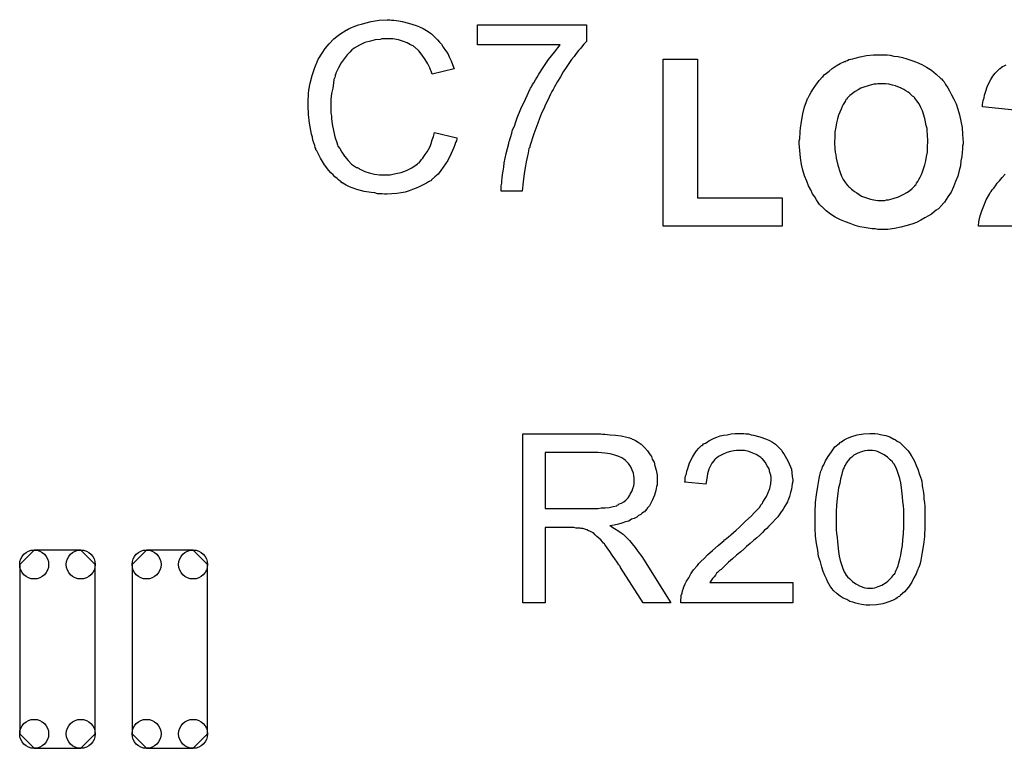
# Model space of a CAD drawing. Extents: x -0.07 to 0.95, y -0.15 to 2.1.
# Tile 13 of 22: x 0.49 to 0.72, y 0.99 to 1.15. Entities that reach past the tile are written whole.
import ezdxf

# ---------------------------------------------------------------- set-up
doc = ezdxf.new("R2010")
doc.units = 0
doc.layers.get('0').update_dxf_attribs({"linetype": 'CONTINUOUS'})
doc.layers.add('gto', color=2, linetype='CONTINUOUS')
doc.layers.add('gts', color=1, linetype='CONTINUOUS')

# ---------------------------------------------------------------- blocks, each defined once
blk = doc.blocks.new('D131')
blk.add_lwpolyline([(0.0086, -0.0193), (0.0086, 0.0193), (0.0053, 0.0226), (-0.0053, 0.0226), (-0.0086, 0.0193), (-0.0086, -0.0193), (-0.0053, -0.0226), (0.0053, -0.0226)], close=True)
for centre in [(-0.0053, 0.0193), (0.0053, 0.0193), (-0.0053, -0.0193), (0.0053, -0.0193)]:
    blk.add_circle(centre, 0.0033)

msp = doc.modelspace()

# ---------------------------------------------------------------- linework, layer by layer
at = {"layer": 'gto', "color": 2}
for points in [[(0.5773, 1.1518), (0.5778, 1.1518), (0.5784, 1.1517), (0.579, 1.1516), (0.5797, 1.1515), (0.5812, 1.1511), (0.5829, 1.1506), (0.5837, 1.1503), (0.5845, 1.1499), (0.5853, 1.1494), (0.5861, 1.1489), (0.5861, 1.1489), (0.5862, 1.1488), (0.5864, 1.1487), (0.5867, 1.1484), (0.587, 1.1481), (0.5874, 1.1477), (0.5878, 1.1473), (0.5882, 1.1468), (0.5887, 1.1463), (0.5891, 1.1456), (0.5896, 1.1449), (0.5901, 1.1442), (0.5904, 1.1434), (0.5909, 1.1425), (0.5912, 1.1417), (0.5916, 1.1407), (0.5866, 1.1395), (0.5866, 1.1395), (0.5865, 1.1397), (0.5864, 1.1399), (0.5863, 1.1402), (0.5862, 1.1405), (0.586, 1.1409), (0.5856, 1.1418), (0.585, 1.1428), (0.5843, 1.1438), (0.5835, 1.1448), (0.5826, 1.1456), (0.5825, 1.1457), (0.5822, 1.1459), (0.5816, 1.1462), (0.5809, 1.1466), (0.58, 1.1469), (0.5789, 1.1473), (0.5776, 1.1475), (0.5762, 1.1475), (0.5758, 1.1475), (0.5755, 1.1475), (0.5751, 1.1475), (0.5747, 1.1474), (0.5736, 1.1473), (0.5725, 1.147), (0.5712, 1.1467), (0.57, 1.1461), (0.5688, 1.1454), (0.5687, 1.1454), (0.5687, 1.1453), (0.5683, 1.145), (0.5678, 1.1445), (0.5672, 1.1439), (0.5665, 1.143), (0.5658, 1.1421), (0.5652, 1.1409), (0.5646, 1.1397), (0.5646, 1.1396), (0.5646, 1.1395), (0.5645, 1.1393), (0.5645, 1.139), (0.5644, 1.1387), (0.5642, 1.1383), (0.5641, 1.1374), (0.5639, 1.1363), (0.5636, 1.1351), (0.5635, 1.1337), (0.5635, 1.1323), (0.5635, 1.1322), (0.5635, 1.1321), (0.5635, 1.1318), (0.5635, 1.1314), (0.5635, 1.1311), (0.5635, 1.1306), (0.5636, 1.13), (0.5636, 1.1294), (0.5638, 1.1281), (0.5641, 1.1266), (0.5644, 1.1252), (0.5649, 1.1237), (0.5649, 1.1237), (0.5649, 1.1236), (0.565, 1.1234), (0.5651, 1.1231), (0.5655, 1.1225), (0.566, 1.1217), (0.5666, 1.1208), (0.5674, 1.1198), (0.5682, 1.119), (0.5693, 1.1182), (0.5694, 1.1182), (0.5695, 1.1182), (0.5696, 1.1181), (0.5699, 1.118), (0.5701, 1.1178), (0.5705, 1.1177), (0.5712, 1.1173), (0.5722, 1.117), (0.5734, 1.1167), (0.5746, 1.1165), (0.5758, 1.1165), (0.5762, 1.1165), (0.5766, 1.1165), (0.577, 1.1165), (0.5773, 1.1166), (0.5783, 1.1168), (0.5795, 1.1171), (0.5807, 1.1175), (0.5819, 1.1181), (0.5825, 1.1185), (0.5831, 1.1189), (0.5831, 1.119), (0.5832, 1.119), (0.5833, 1.1192), (0.5836, 1.1193), (0.5838, 1.1196), (0.5841, 1.12), (0.5844, 1.1203), (0.5847, 1.1207), (0.585, 1.1212), (0.5854, 1.1218), (0.5857, 1.1223), (0.5861, 1.123), (0.5863, 1.1237), (0.5866, 1.1245), (0.5869, 1.1253), (0.5871, 1.1262), (0.5922, 1.125), (0.5922, 1.1249), (0.5922, 1.1247), (0.5921, 1.1243), (0.5919, 1.1239), (0.5917, 1.1234), (0.5915, 1.1228), (0.5912, 1.1221), (0.5909, 1.1214), (0.5901, 1.1198), (0.5891, 1.1183), (0.5885, 1.1175), (0.5879, 1.1167), (0.5872, 1.1161), (0.5864, 1.1154), (0.5864, 1.1154), (0.5863, 1.1152), (0.586, 1.1151), (0.5857, 1.1149), (0.5853, 1.1146), (0.5848, 1.1144), (0.5842, 1.1141), (0.5836, 1.1138), (0.5829, 1.1135), (0.5821, 1.1132), (0.5813, 1.1129), (0.5804, 1.1126), (0.5795, 1.1124), (0.5785, 1.1123), (0.5774, 1.1122), (0.5763, 1.1121), (0.5757, 1.1121), (0.5752, 1.1122), (0.5747, 1.1122), (0.5741, 1.1122), (0.5735, 1.1124), (0.5727, 1.1125), (0.5711, 1.1127), (0.5694, 1.1132), (0.5677, 1.1138), (0.567, 1.1142), (0.5662, 1.1146), (0.5661, 1.1147), (0.566, 1.1147), (0.5658, 1.1149), (0.5656, 1.1151), (0.5652, 1.1154), (0.5649, 1.1157), (0.5644, 1.1161), (0.564, 1.1165), (0.5635, 1.117), (0.563, 1.1175), (0.562, 1.1188), (0.5611, 1.1203), (0.5603, 1.122), (0.5603, 1.122), (0.5601, 1.1222), (0.5601, 1.1225), (0.5599, 1.1228), (0.5598, 1.1232), (0.5596, 1.1238), (0.5594, 1.1244), (0.5593, 1.1251), (0.5591, 1.1258), (0.5589, 1.1266), (0.5586, 1.1283), (0.5584, 1.1303), (0.5583, 1.1323), (0.5583, 1.1323), (0.5583, 1.1326), (0.5583, 1.1329), (0.5583, 1.1333), (0.5583, 1.1338), (0.5584, 1.1344), (0.5584, 1.1351), (0.5585, 1.1358), (0.5588, 1.1374), (0.5592, 1.1392), (0.5598, 1.141), (0.5605, 1.1427), (0.5606, 1.1428), (0.5606, 1.1429), (0.5608, 1.1432), (0.561, 1.1434), (0.5612, 1.1438), (0.5615, 1.1443), (0.5622, 1.1453), (0.5631, 1.1464), (0.5642, 1.1475), (0.5655, 1.1486), (0.567, 1.1495), (0.5671, 1.1496), (0.5672, 1.1496), (0.5675, 1.1498), (0.5677, 1.1499), (0.5682, 1.1501), (0.5686, 1.1503), (0.5692, 1.1505), (0.5698, 1.1507), (0.5705, 1.1509), (0.5712, 1.1511), (0.5727, 1.1515), (0.5745, 1.1518), (0.5763, 1.1519), (0.5769, 1.1519), (0.5773, 1.1518)], [(0.6217, 1.147), (0.6217, 1.1469), (0.6216, 1.1468), (0.6214, 1.1466), (0.6211, 1.1463), (0.6208, 1.1459), (0.6204, 1.1454), (0.6199, 1.1449), (0.6194, 1.1442), (0.6189, 1.1435), (0.6183, 1.1428), (0.6177, 1.1419), (0.6171, 1.141), (0.6164, 1.14), (0.6158, 1.1389), (0.6151, 1.1378), (0.6144, 1.1366), (0.6144, 1.1366), (0.6143, 1.1363), (0.6141, 1.136), (0.6138, 1.1355), (0.6135, 1.1349), (0.6132, 1.1342), (0.6128, 1.1334), (0.6124, 1.1326), (0.612, 1.1316), (0.6115, 1.1306), (0.611, 1.1294), (0.6106, 1.1283), (0.6097, 1.1259), (0.6089, 1.1233), (0.6089, 1.1233), (0.6088, 1.1231), (0.6088, 1.1228), (0.6086, 1.1225), (0.6085, 1.1221), (0.6084, 1.1215), (0.6083, 1.1209), (0.6081, 1.1202), (0.608, 1.1195), (0.6078, 1.1186), (0.6075, 1.1168), (0.6073, 1.1149), (0.6071, 1.1128), (0.6023, 1.1128), (0.6023, 1.1129), (0.6023, 1.113), (0.6023, 1.1132), (0.6023, 1.1136), (0.6023, 1.114), (0.6024, 1.1146), (0.6024, 1.1152), (0.6025, 1.1158), (0.6026, 1.1166), (0.6027, 1.1174), (0.6029, 1.1183), (0.603, 1.1193), (0.6032, 1.1203), (0.6034, 1.1214), (0.604, 1.1237), (0.604, 1.1237), (0.604, 1.124), (0.6042, 1.1243), (0.6043, 1.1248), (0.6045, 1.1253), (0.6047, 1.126), (0.6049, 1.1268), (0.6053, 1.1276), (0.6056, 1.1286), (0.6059, 1.1295), (0.6068, 1.1316), (0.6078, 1.1338), (0.6089, 1.1361), (0.6089, 1.1361), (0.609, 1.1363), (0.6092, 1.1366), (0.6094, 1.1371), (0.6097, 1.1375), (0.6101, 1.1382), (0.6105, 1.1388), (0.6109, 1.1395), (0.612, 1.1412), (0.6131, 1.1428), (0.6144, 1.1445), (0.6157, 1.1462), (0.5969, 1.1462), (0.5969, 1.1507), (0.6217, 1.1507), (0.6217, 1.147)], [(0.647, 1.1113), (0.6663, 1.1113), (0.6663, 1.1048), (0.6392, 1.1048), (0.6392, 1.1429), (0.647, 1.1429), (0.647, 1.1113)], [(0.6896, 1.1439), (0.6902, 1.1439), (0.6909, 1.1438), (0.6917, 1.1436), (0.6927, 1.1435), (0.6937, 1.1433), (0.6947, 1.143), (0.6958, 1.1426), (0.6969, 1.1422), (0.6981, 1.1417), (0.6992, 1.1411), (0.7003, 1.1404), (0.7014, 1.1395), (0.7024, 1.1386), (0.7024, 1.1385), (0.7026, 1.1384), (0.7029, 1.138), (0.7032, 1.1377), (0.7035, 1.1371), (0.704, 1.1364), (0.7044, 1.1357), (0.7049, 1.1348), (0.7054, 1.1338), (0.7059, 1.1327), (0.7063, 1.1315), (0.7067, 1.1302), (0.707, 1.1288), (0.7073, 1.1273), (0.7074, 1.1257), (0.7075, 1.1239), (0.7075, 1.1238), (0.7075, 1.1236), (0.7074, 1.1231), (0.7074, 1.1224), (0.7073, 1.1216), (0.7072, 1.1207), (0.707, 1.1197), (0.7069, 1.1186), (0.7066, 1.1175), (0.7063, 1.1162), (0.7058, 1.115), (0.7053, 1.1138), (0.7048, 1.1126), (0.704, 1.1115), (0.7033, 1.1103), (0.7024, 1.1093), (0.7023, 1.1092), (0.7022, 1.1091), (0.7019, 1.1088), (0.7014, 1.1085), (0.7009, 1.1081), (0.7003, 1.1076), (0.6996, 1.1072), (0.6988, 1.1067), (0.6979, 1.1062), (0.6969, 1.1057), (0.6958, 1.1053), (0.6945, 1.1049), (0.6933, 1.1046), (0.6919, 1.1043), (0.6904, 1.1041), (0.6889, 1.1041), (0.6885, 1.1041), (0.6881, 1.1041), (0.6875, 1.1042), (0.6868, 1.1042), (0.6859, 1.1044), (0.685, 1.1045), (0.684, 1.1047), (0.6829, 1.105), (0.6818, 1.1054), (0.6807, 1.1058), (0.6796, 1.1063), (0.6784, 1.1069), (0.6773, 1.1076), (0.6763, 1.1083), (0.6753, 1.1093), (0.6752, 1.1093), (0.6751, 1.1095), (0.6748, 1.1098), (0.6745, 1.1102), (0.6741, 1.1108), (0.6737, 1.1115), (0.6732, 1.1122), (0.6728, 1.1131), (0.6723, 1.114), (0.6719, 1.1151), (0.6714, 1.1163), (0.671, 1.1176), (0.6707, 1.1189), (0.6705, 1.1204), (0.6703, 1.1221), (0.6702, 1.1237), (0.6702, 1.1238), (0.6702, 1.124), (0.6702, 1.1243), (0.6703, 1.1247), (0.6703, 1.1252), (0.6704, 1.1258), (0.6704, 1.1264), (0.6705, 1.1272), (0.6707, 1.1287), (0.671, 1.1304), (0.6714, 1.132), (0.672, 1.1336), (0.672, 1.1337), (0.672, 1.1337), (0.6721, 1.1339), (0.6722, 1.1341), (0.6725, 1.1347), (0.6729, 1.1354), (0.6734, 1.1362), (0.674, 1.137), (0.6747, 1.138), (0.6755, 1.1389), (0.6756, 1.1389), (0.6756, 1.139), (0.6759, 1.1393), (0.6764, 1.1397), (0.677, 1.1402), (0.6777, 1.1408), (0.6786, 1.1414), (0.6795, 1.1419), (0.6805, 1.1424), (0.6806, 1.1424), (0.6807, 1.1424), (0.6809, 1.1425), (0.6812, 1.1426), (0.6815, 1.1428), (0.6819, 1.1429), (0.6824, 1.143), (0.6829, 1.1431), (0.6841, 1.1434), (0.6855, 1.1437), (0.6871, 1.1439), (0.6888, 1.1439), (0.6892, 1.1439), (0.6896, 1.1439)], [(0.7192, 1.1313), (0.7119, 1.132), (0.7119, 1.1321), (0.7119, 1.1323), (0.7119, 1.1326), (0.712, 1.133), (0.7121, 1.1335), (0.7123, 1.1341), (0.7124, 1.1347), (0.7126, 1.1354), (0.7131, 1.1368), (0.7138, 1.1383), (0.7143, 1.139), (0.7148, 1.1397), (0.7153, 1.1402), (0.7159, 1.1408), (0.716, 1.1408), (0.7161, 1.1409), (0.7163, 1.141), (0.7165, 1.1412), (0.7169, 1.1414), (0.7173, 1.1416)], [(0.6889, 1.1373), (0.6884, 1.1373), (0.6881, 1.1373), (0.6877, 1.1372), (0.6872, 1.1372), (0.6861, 1.1369), (0.6849, 1.1365), (0.6842, 1.1363), (0.6836, 1.1359), (0.6829, 1.1355), (0.6823, 1.1351), (0.6817, 1.1346), (0.6811, 1.134), (0.6811, 1.1339), (0.681, 1.1338), (0.6808, 1.1337), (0.6807, 1.1334), (0.6805, 1.133), (0.6802, 1.1326), (0.68, 1.1321), (0.6797, 1.1315), (0.6794, 1.1308), (0.6791, 1.1301), (0.6789, 1.1293), (0.6787, 1.1284), (0.6785, 1.1274), (0.6783, 1.1263), (0.6783, 1.1252), (0.6782, 1.124), (0.6782, 1.1239), (0.6782, 1.1237), (0.6782, 1.1234), (0.6783, 1.1229), (0.6783, 1.1224), (0.6784, 1.1217), (0.6785, 1.1211), (0.6786, 1.1203), (0.679, 1.1187), (0.6795, 1.1171), (0.6798, 1.1162), (0.6802, 1.1155), (0.6807, 1.1147), (0.6812, 1.1141), (0.6813, 1.114), (0.6814, 1.1139), (0.6816, 1.1137), (0.6818, 1.1136), (0.6821, 1.1133), (0.6824, 1.113), (0.6828, 1.1127), (0.6833, 1.1124), (0.6844, 1.1117), (0.6857, 1.1112), (0.6864, 1.111), (0.6872, 1.1108), (0.6881, 1.1107), (0.6889, 1.1107), (0.6893, 1.1107), (0.6897, 1.1107), (0.6901, 1.1108), (0.6905, 1.1108), (0.6916, 1.1111), (0.6928, 1.1115), (0.6934, 1.1118), (0.694, 1.1121), (0.6947, 1.1125), (0.6953, 1.1129), (0.6959, 1.1134), (0.6965, 1.114), (0.6965, 1.1141), (0.6966, 1.1142), (0.6968, 1.1143), (0.6969, 1.1146), (0.6972, 1.115), (0.6974, 1.1155), (0.6977, 1.116), (0.698, 1.1166), (0.6983, 1.1172), (0.6985, 1.1179), (0.6988, 1.1188), (0.699, 1.1197), (0.6992, 1.1207), (0.6994, 1.1217), (0.6994, 1.1229), (0.6995, 1.1241), (0.6995, 1.1242), (0.6995, 1.1244), (0.6995, 1.1247), (0.6994, 1.1252), (0.6994, 1.1258), (0.6993, 1.1264), (0.6993, 1.1271), (0.6991, 1.1278), (0.6988, 1.1294), (0.6983, 1.1311), (0.6979, 1.1319), (0.6975, 1.1327), (0.697, 1.1334), (0.6965, 1.134), (0.6965, 1.1341), (0.6964, 1.1342), (0.6963, 1.1343), (0.696, 1.1345), (0.6957, 1.1348), (0.6954, 1.1351), (0.695, 1.1354), (0.6945, 1.1357), (0.694, 1.136), (0.6934, 1.1363), (0.6921, 1.1368), (0.6914, 1.137), (0.6906, 1.1372), (0.6898, 1.1373), (0.6889, 1.1373)], [(0.7368, 1.1048), (0.711, 1.1048), (0.711, 1.1049), (0.711, 1.105), (0.711, 1.1052), (0.7111, 1.1055), (0.7111, 1.1058), (0.7112, 1.1062), (0.7114, 1.1072), (0.7118, 1.1083), (0.7122, 1.1095), (0.7128, 1.1108), (0.7135, 1.1121), (0.7135, 1.1122), (0.7136, 1.1123), (0.7137, 1.1125), (0.7139, 1.1127), (0.7141, 1.1131), (0.7145, 1.1135), (0.7149, 1.114), (0.7153, 1.1146), (0.7158, 1.1152), (0.7164, 1.1159), (0.7171, 1.1167)], [(0.6254, 1.0574), (0.6259, 1.0574), (0.6271, 1.0573), (0.6283, 1.0572), (0.6296, 1.057), (0.6309, 1.0567), (0.6315, 1.0566), (0.632, 1.0564), (0.632, 1.0564), (0.6321, 1.0563), (0.6324, 1.0562), (0.6329, 1.056), (0.6335, 1.0556), (0.6342, 1.0551), (0.6349, 1.0544), (0.6356, 1.0536), (0.6362, 1.0527), (0.6362, 1.0527), (0.6363, 1.0526), (0.6365, 1.0523), (0.6367, 1.0517), (0.6371, 1.051), (0.6373, 1.0502), (0.6376, 1.0492), (0.6378, 1.0481), (0.6378, 1.047), (0.6378, 1.0469), (0.6378, 1.0468), (0.6378, 1.0466), (0.6378, 1.0463), (0.6378, 1.0459), (0.6377, 1.0455), (0.6375, 1.0446), (0.6372, 1.0435), (0.6367, 1.0423), (0.6361, 1.0411), (0.6356, 1.0406), (0.6352, 1.04), (0.6351, 1.04), (0.6351, 1.0399), (0.6349, 1.0397), (0.6347, 1.0396), (0.6344, 1.0394), (0.6341, 1.0391), (0.6336, 1.0389), (0.6332, 1.0385), (0.6326, 1.0382), (0.632, 1.038), (0.6314, 1.0376), (0.6306, 1.0374), (0.6298, 1.0371), (0.629, 1.0369), (0.628, 1.0367), (0.627, 1.0365), (0.6271, 1.0365), (0.6274, 1.0364), (0.6277, 1.0361), (0.6281, 1.0359), (0.6291, 1.0353), (0.6296, 1.0349), (0.6301, 1.0346), (0.6302, 1.0345), (0.6305, 1.0342), (0.6309, 1.0338), (0.6315, 1.0332), (0.6321, 1.0324), (0.6328, 1.0316), (0.6335, 1.0306), (0.6343, 1.0295), (0.6409, 1.019), (0.6346, 1.019), (0.6295, 1.027), (0.6295, 1.0271), (0.6294, 1.0272), (0.6293, 1.0274), (0.6291, 1.0276), (0.6287, 1.0282), (0.6282, 1.029), (0.6276, 1.0298), (0.627, 1.0307), (0.6264, 1.0315), (0.6259, 1.0323), (0.6258, 1.0324), (0.6256, 1.0326), (0.6254, 1.0329), (0.625, 1.0333), (0.6241, 1.0341), (0.6237, 1.0345), (0.6233, 1.0349), (0.6232, 1.0349), (0.6231, 1.035), (0.6229, 1.0351), (0.6225, 1.0353), (0.6222, 1.0354), (0.6218, 1.0356), (0.6209, 1.0359), (0.6209, 1.0359), (0.6208, 1.0359), (0.6205, 1.0359), (0.6203, 1.036), (0.6199, 1.036), (0.6194, 1.036), (0.6188, 1.0361), (0.6123, 1.0361), (0.6123, 1.019), (0.6072, 1.019), (0.6072, 1.0575), (0.625, 1.0575), (0.6254, 1.0574)], [(0.6576, 1.0576), (0.658, 1.0575), (0.6586, 1.0575), (0.6592, 1.0573), (0.6598, 1.0572), (0.6612, 1.0568), (0.6627, 1.0563), (0.6634, 1.056), (0.6641, 1.0556), (0.6648, 1.0551), (0.6654, 1.0545), (0.6654, 1.0545), (0.6655, 1.0544), (0.6657, 1.0542), (0.6659, 1.054), (0.6662, 1.0537), (0.6664, 1.0533), (0.6667, 1.0529), (0.667, 1.0524), (0.6676, 1.0513), (0.6682, 1.05), (0.6684, 1.0494), (0.6685, 1.0486), (0.6686, 1.0478), (0.6687, 1.047), (0.6687, 1.0469), (0.6687, 1.0466), (0.6686, 1.0461), (0.6685, 1.0455), (0.6684, 1.0449), (0.6682, 1.0441), (0.668, 1.0432), (0.6677, 1.0424), (0.6676, 1.0423), (0.6675, 1.042), (0.6673, 1.0416), (0.6669, 1.041), (0.6665, 1.0403), (0.6659, 1.0395), (0.6653, 1.0386), (0.6645, 1.0377), (0.6644, 1.0376), (0.6641, 1.0373), (0.6638, 1.037), (0.6635, 1.0367), (0.6632, 1.0364), (0.6628, 1.0359), (0.6623, 1.0355), (0.6618, 1.035), (0.6612, 1.0344), (0.6605, 1.0338), (0.6598, 1.0332), (0.659, 1.0325), (0.6582, 1.0318), (0.6573, 1.031), (0.6572, 1.0309), (0.6571, 1.0308), (0.6569, 1.0306), (0.6566, 1.0304), (0.6563, 1.0301), (0.6559, 1.0298), (0.655, 1.029), (0.6541, 1.0282), (0.6532, 1.0274), (0.6524, 1.0266), (0.6521, 1.0264), (0.6518, 1.0261), (0.6517, 1.026), (0.6516, 1.0259), (0.6513, 1.0257), (0.6511, 1.0253), (0.6508, 1.0249), (0.6504, 1.0245), (0.6498, 1.0236), (0.6687, 1.0236), (0.6687, 1.019), (0.6432, 1.019), (0.6432, 1.0191), (0.6432, 1.0193), (0.6432, 1.0197), (0.6433, 1.0201), (0.6433, 1.0206), (0.6435, 1.0212), (0.6436, 1.0217), (0.6438, 1.0223), (0.6438, 1.0224), (0.6438, 1.0224), (0.644, 1.0228), (0.6442, 1.0233), (0.6445, 1.0239), (0.645, 1.0247), (0.6455, 1.0256), (0.6461, 1.0265), (0.6469, 1.0274), (0.6469, 1.0275), (0.647, 1.0275), (0.6473, 1.0279), (0.6478, 1.0284), (0.6485, 1.0291), (0.6493, 1.0299), (0.6504, 1.0309), (0.6517, 1.032), (0.6531, 1.0332), (0.6531, 1.0333), (0.6533, 1.0334), (0.6537, 1.0337), (0.6541, 1.034), (0.6546, 1.0345), (0.6552, 1.035), (0.6558, 1.0355), (0.6565, 1.0361), (0.6579, 1.0375), (0.6593, 1.0388), (0.6599, 1.0395), (0.6605, 1.0401), (0.6611, 1.0407), (0.6615, 1.0414), (0.6615, 1.0414), (0.6617, 1.0415), (0.6618, 1.0416), (0.6619, 1.0419), (0.6623, 1.0425), (0.6627, 1.0432), (0.6631, 1.0441), (0.6635, 1.045), (0.6637, 1.0461), (0.6638, 1.0471), (0.6638, 1.0471), (0.6638, 1.0472), (0.6638, 1.0475), (0.6637, 1.0481), (0.6635, 1.0487), (0.6633, 1.0495), (0.6629, 1.0502), (0.6624, 1.051), (0.6618, 1.0518), (0.6617, 1.0519), (0.6614, 1.0521), (0.661, 1.0524), (0.6604, 1.0528), (0.6596, 1.0531), (0.6587, 1.0535), (0.6577, 1.0537), (0.6565, 1.0537), (0.6562, 1.0537), (0.6559, 1.0537), (0.6553, 1.0536), (0.6545, 1.0535), (0.6537, 1.0532), (0.6527, 1.0528), (0.6518, 1.0523), (0.651, 1.0517), (0.6509, 1.0516), (0.6507, 1.0513), (0.6503, 1.0508), (0.65, 1.0502), (0.6496, 1.0494), (0.6493, 1.0484), (0.6491, 1.0473), (0.6489, 1.046), (0.6441, 1.0465), (0.6441, 1.0466), (0.6442, 1.0467), (0.6442, 1.047), (0.6442, 1.0474), (0.6443, 1.0479), (0.6445, 1.0484), (0.6446, 1.049), (0.6448, 1.0496), (0.6452, 1.0509), (0.6459, 1.0522), (0.6463, 1.0529), (0.6468, 1.0536), (0.6473, 1.0542), (0.6478, 1.0547), (0.6479, 1.0548), (0.648, 1.0548), (0.6482, 1.055), (0.6484, 1.0552), (0.6488, 1.0554), (0.6492, 1.0556), (0.6496, 1.0559), (0.6502, 1.0562), (0.6508, 1.0565), (0.6514, 1.0567), (0.6522, 1.057), (0.6529, 1.0572), (0.6538, 1.0573), (0.6547, 1.0575), (0.6556, 1.0576), (0.6566, 1.0576), (0.6572, 1.0576), (0.6576, 1.0576)], [(0.6874, 1.0576), (0.6881, 1.0575), (0.689, 1.0573), (0.6899, 1.0571), (0.6908, 1.0568), (0.6917, 1.0563), (0.6917, 1.0563), (0.6918, 1.0563), (0.6921, 1.0561), (0.6925, 1.0558), (0.6931, 1.0555), (0.6937, 1.0549), (0.6943, 1.0543), (0.695, 1.0536), (0.6956, 1.0527), (0.6956, 1.0526), (0.6958, 1.0523), (0.6961, 1.0518), (0.6965, 1.0511), (0.6968, 1.0503), (0.6972, 1.0494), (0.6976, 1.0482), (0.698, 1.047), (0.698, 1.047), (0.698, 1.0469), (0.6981, 1.0467), (0.6981, 1.0464), (0.6982, 1.0461), (0.6982, 1.0457), (0.6983, 1.0452), (0.6984, 1.0446), (0.6985, 1.044), (0.6986, 1.0434), (0.6986, 1.0426), (0.6987, 1.0418), (0.6988, 1.0409), (0.6988, 1.04), (0.6988, 1.039), (0.6988, 1.038), (0.6988, 1.0379), (0.6988, 1.0377), (0.6988, 1.0373), (0.6988, 1.0369), (0.6988, 1.0363), (0.6988, 1.0356), (0.6987, 1.0349), (0.6987, 1.0341), (0.6985, 1.0323), (0.6982, 1.0305), (0.6979, 1.0287), (0.6977, 1.0279), (0.6974, 1.027), (0.6974, 1.027), (0.6973, 1.0269), (0.6972, 1.0266), (0.6971, 1.0264), (0.697, 1.026), (0.6968, 1.0256), (0.6963, 1.0247), (0.6958, 1.0237), (0.6951, 1.0225), (0.6942, 1.0215), (0.6932, 1.0206), (0.6932, 1.0206), (0.6931, 1.0205), (0.693, 1.0204), (0.6927, 1.0203), (0.6925, 1.0201), (0.6922, 1.0199), (0.6914, 1.0195), (0.6904, 1.0191), (0.6892, 1.0187), (0.6878, 1.0185), (0.6863, 1.0184), (0.6857, 1.0184), (0.6854, 1.0184), (0.6849, 1.0185), (0.6844, 1.0186), (0.6837, 1.0187), (0.6831, 1.0189), (0.6824, 1.0191), (0.6817, 1.0193), (0.681, 1.0197), (0.6802, 1.02), (0.6795, 1.0205), (0.6788, 1.021), (0.6781, 1.0217), (0.6775, 1.0223), (0.6775, 1.0224), (0.6774, 1.0225), (0.6772, 1.0228), (0.6769, 1.0233), (0.6766, 1.0238), (0.6764, 1.0244), (0.676, 1.0252), (0.6756, 1.0261), (0.6753, 1.0271), (0.675, 1.0283), (0.6746, 1.0295), (0.6744, 1.031), (0.6741, 1.0325), (0.6739, 1.0342), (0.6738, 1.036), (0.6738, 1.038), (0.6738, 1.038), (0.6738, 1.0382), (0.6738, 1.0386), (0.6738, 1.0391), (0.6738, 1.0397), (0.6738, 1.0404), (0.6739, 1.0411), (0.6739, 1.0419), (0.6741, 1.0436), (0.6744, 1.0455), (0.6747, 1.0473), (0.6749, 1.0481), (0.6751, 1.049), (0.6751, 1.049), (0.6752, 1.0491), (0.6753, 1.0494), (0.6754, 1.0496), (0.6755, 1.05), (0.6758, 1.0504), (0.6762, 1.0513), (0.6768, 1.0523), (0.6775, 1.0534), (0.6783, 1.0545), (0.6793, 1.0553), (0.6794, 1.0553), (0.6794, 1.0555), (0.6796, 1.0556), (0.6798, 1.0557), (0.6801, 1.0559), (0.6804, 1.0561), (0.6812, 1.0565), (0.6822, 1.0569), (0.6834, 1.0573), (0.6848, 1.0575), (0.6863, 1.0576), (0.6868, 1.0576), (0.6874, 1.0576)], [(0.6244, 1.0532), (0.6123, 1.0532), (0.6123, 1.0405), (0.6237, 1.0405), (0.6244, 1.0405), (0.6251, 1.0406), (0.626, 1.0406), (0.6269, 1.0407), (0.6278, 1.0409), (0.6286, 1.0411), (0.6287, 1.0412), (0.6289, 1.0413), (0.6292, 1.0415), (0.6297, 1.0417), (0.6302, 1.042), (0.6307, 1.0424), (0.6312, 1.0429), (0.6316, 1.0435), (0.6316, 1.0435), (0.6317, 1.0437), (0.6319, 1.0441), (0.6321, 1.0445), (0.6323, 1.045), (0.6325, 1.0456), (0.6326, 1.0462), (0.6326, 1.0469), (0.6326, 1.047), (0.6326, 1.047), (0.6326, 1.0474), (0.6325, 1.0479), (0.6324, 1.0485), (0.6321, 1.0492), (0.6318, 1.05), (0.6313, 1.0507), (0.6306, 1.0514), (0.6305, 1.0515), (0.6302, 1.0517), (0.6298, 1.052), (0.6291, 1.0523), (0.6282, 1.0526), (0.6271, 1.0529), (0.6259, 1.0531), (0.6244, 1.0532)], [(0.6862, 1.0537), (0.6859, 1.0537), (0.6857, 1.0537), (0.6851, 1.0536), (0.6844, 1.0534), (0.6835, 1.0531), (0.6826, 1.0526), (0.6822, 1.0522), (0.6817, 1.0519), (0.6814, 1.0515), (0.681, 1.051), (0.681, 1.0509), (0.6809, 1.0508), (0.6808, 1.0506), (0.6806, 1.0503), (0.6804, 1.0498), (0.6802, 1.0494), (0.68, 1.0487), (0.6798, 1.048), (0.6796, 1.0472), (0.6794, 1.0462), (0.6791, 1.0452), (0.679, 1.044), (0.6788, 1.0427), (0.6787, 1.0412), (0.6786, 1.0397), (0.6786, 1.038), (0.6786, 1.0379), (0.6786, 1.0376), (0.6786, 1.0371), (0.6786, 1.0364), (0.6786, 1.0357), (0.6787, 1.0348), (0.6788, 1.0339), (0.6789, 1.0329), (0.6791, 1.0307), (0.6793, 1.0296), (0.6795, 1.0286), (0.6798, 1.0277), (0.6801, 1.0268), (0.6804, 1.026), (0.6808, 1.0254), (0.6808, 1.0253), (0.6809, 1.0253), (0.6812, 1.0249), (0.6817, 1.0244), (0.6823, 1.0238), (0.6831, 1.0233), (0.6841, 1.0228), (0.6851, 1.0224), (0.6857, 1.0223), (0.6863, 1.0223), (0.6866, 1.0223), (0.6869, 1.0223), (0.6874, 1.0224), (0.6882, 1.0227), (0.689, 1.023), (0.69, 1.0236), (0.6904, 1.0239), (0.6909, 1.0244), (0.6913, 1.0248), (0.6917, 1.0254), (0.6917, 1.0254), (0.6919, 1.0255), (0.692, 1.0257), (0.6921, 1.026), (0.6923, 1.0264), (0.6925, 1.0269), (0.6927, 1.0274), (0.6929, 1.0281), (0.6931, 1.0289), (0.6933, 1.0298), (0.6935, 1.0309), (0.6937, 1.032), (0.6938, 1.0333), (0.6939, 1.0347), (0.694, 1.0363), (0.694, 1.038), (0.694, 1.038), (0.694, 1.0381), (0.694, 1.0384), (0.694, 1.0389), (0.694, 1.0395), (0.694, 1.0402), (0.6939, 1.0411), (0.6938, 1.0421), (0.6937, 1.0431), (0.6935, 1.0452), (0.6933, 1.0463), (0.6931, 1.0473), (0.6928, 1.0482), (0.6925, 1.0491), (0.6922, 1.0499), (0.6918, 1.0506), (0.6918, 1.0506), (0.6917, 1.0507), (0.6916, 1.0508), (0.6914, 1.0511), (0.6909, 1.0516), (0.6903, 1.0522), (0.6895, 1.0527), (0.6885, 1.0532), (0.688, 1.0535), (0.6875, 1.0536), (0.6869, 1.0537), (0.6862, 1.0537)]]:
    msp.add_lwpolyline(points, dxfattribs=at)

# ---------------------------------------------------------------- block references
at = {"layer": 'gts'}
for p in [(0.5012, 1.0084), (0.5268, 1.0084)]:
    msp.add_blockref('D131', p, dxfattribs=at)

doc.saveas('drawing.dxf')
